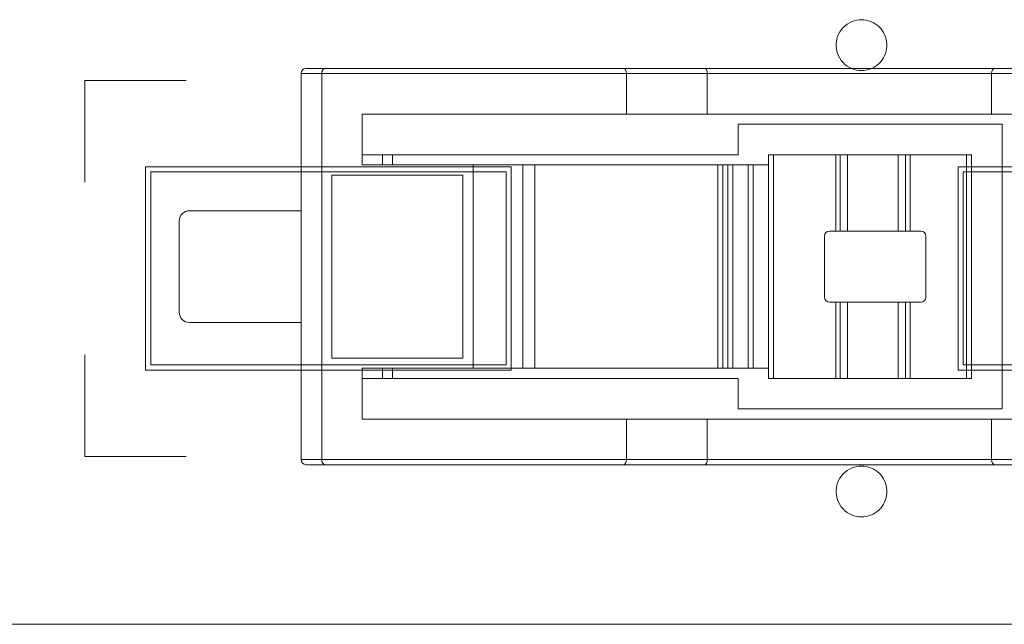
# Model space of a CAD drawing. Header units: inches. Extents: x -36 to 647, y 177 to 609.
# Tile 216 of 256: x 475 to 485, y 553 to 559. Entities that reach past the tile are written whole.
import ezdxf

# ---------------------------------------------------------------- set-up
doc = ezdxf.new("R2010")
doc.units = ezdxf.units.IN
doc.header["$MEASUREMENT"] = 0
doc.layers.add('1', color=7, linetype='Continuous')

# ---------------------------------------------------------------- blocks, each defined once
blk = doc.blocks.new('block 822')
at = {"layer": '1', "color": 155, "lineweight": 18, "true_color": 0x4c7299}
blk.add_lwpolyline([(515.7924, 552.8136), (406.9054, 552.8136)], dxfattribs=at)
blk = doc.blocks.new('block 1188')
at = {"layer": '1', "color": 155, "lineweight": 18, "true_color": 0x4c7299}
blk.add_lwpolyline([(478.8028, 557.3339), (478.8028, 557.4339)], dxfattribs=at)
blk = doc.blocks.new('block 1191')
at = {"layer": '1', "color": 155, "lineweight": 18, "true_color": 0x4c7299}
blk.add_lwpolyline([(478.8028, 555.2339), (478.8028, 555.3339)], dxfattribs=at)
blk = doc.blocks.new('block 1192')
at = {"layer": '1', "color": 155, "lineweight": 18, "true_color": 0x4c7299}
blk.add_lwpolyline([(477.9027, 555.7839), (476.8028, 555.7839)], dxfattribs=at)
blk = doc.blocks.new('block 1193')
at = {"layer": '1', "color": 155, "lineweight": 18, "true_color": 0x4c7299}
blk.add_lwpolyline([(476.8028, 556.8839), (477.9027, 556.8839)], dxfattribs=at)
blk = doc.blocks.new('block 1194')
at = {"layer": '1', "color": 155, "lineweight": 18, "true_color": 0x4c7299}
blk.add_lwpolyline([(476.7028, 555.8839), (476.7028, 556.7839)], dxfattribs=at)
blk = doc.blocks.new('block 1544')
at = {"layer": '1', "color": 155, "lineweight": 13, "true_color": 0x4c7299}
blk.add_lwpolyline([(483.2118, 555.9839), (483.2118, 555.2339)], dxfattribs=at)
blk = doc.blocks.new('block 1545')
at = {"layer": '1', "color": 155, "lineweight": 18, "true_color": 0x4c7299}
blk.add_lwpolyline([(483.2118, 555.2339), (483.1685, 555.2339)], dxfattribs=at)
blk = doc.blocks.new('block 1546')
at = {"layer": '1', "color": 155, "lineweight": 13, "true_color": 0x4c7299}
blk.add_lwpolyline([(483.1685, 555.2339), (483.1685, 555.9839)], dxfattribs=at)
blk = doc.blocks.new('block 1547')
at = {"layer": '1', "color": 155, "lineweight": 18, "true_color": 0x4c7299}
blk.add_lwpolyline([(483.1685, 555.9839), (483.2118, 555.9839)], dxfattribs=at)
blk = doc.blocks.new('block 1548')
at = {"layer": '1', "color": 155, "lineweight": 18, "true_color": 0x4c7299}
blk.add_lwpolyline([(483.0556, 556.6339), (483.0556, 556.0339)], dxfattribs=at)
blk = doc.blocks.new('block 1549')
at = {"layer": '1', "color": 155, "lineweight": 18, "true_color": 0x4c7299}
blk.add_lwpolyline([(483.1056, 555.9839), (483.1685, 555.9839)], dxfattribs=at)
blk = doc.blocks.new('block 1550')
at = {"layer": '1', "color": 155, "lineweight": 18, "true_color": 0x4c7299}
blk.add_lwpolyline([(483.1685, 555.2339), (482.5556, 555.2339)], dxfattribs=at)
blk = doc.blocks.new('block 1551')
at = {"layer": '1', "color": 155, "lineweight": 13, "true_color": 0x4c7299}
blk.add_lwpolyline([(482.5556, 557.4339), (482.5556, 555.2339)], dxfattribs=at)
blk = doc.blocks.new('block 1552')
at = {"layer": '1', "color": 155, "lineweight": 18, "true_color": 0x4c7299}
blk.add_lwpolyline([(482.5556, 557.4339), (483.1685, 557.4339)], dxfattribs=at)
blk = doc.blocks.new('block 1553')
at = {"layer": '1', "color": 155, "lineweight": 13, "true_color": 0x4c7299}
blk.add_lwpolyline([(483.1685, 556.6839), (483.1685, 557.4339)], dxfattribs=at)
blk = doc.blocks.new('block 1554')
at = {"layer": '1', "color": 155, "lineweight": 18, "true_color": 0x4c7299}
blk.add_lwpolyline([(483.1685, 556.6839), (483.1056, 556.6839)], dxfattribs=at)
blk = doc.blocks.new('block 1555')
at = {"layer": '1', "color": 155, "lineweight": 13, "true_color": 0x4c7299}
blk.add_lwpolyline([(483.8994, 557.4339), (483.8994, 556.6839)], dxfattribs=at)
blk = doc.blocks.new('block 1556')
at = {"layer": '1', "color": 155, "lineweight": 18, "true_color": 0x4c7299}
blk.add_lwpolyline([(483.8994, 557.4339), (484.4556, 557.4339)], dxfattribs=at)
blk = doc.blocks.new('block 1557')
at = {"layer": '1', "color": 155, "lineweight": 13, "true_color": 0x4c7299}
blk.add_lwpolyline([(484.4556, 555.2339), (484.4556, 557.4339)], dxfattribs=at)
blk = doc.blocks.new('block 1558')
at = {"layer": '1', "color": 155, "lineweight": 18, "true_color": 0x4c7299}
blk.add_lwpolyline([(484.4556, 555.2339), (483.8994, 555.2339)], dxfattribs=at)
blk = doc.blocks.new('block 1559')
at = {"layer": '1', "color": 155, "lineweight": 18, "true_color": 0x4c7299}
blk.add_lwpolyline([(483.8994, 555.9839), (484.0056, 555.9839)], dxfattribs=at)
blk = doc.blocks.new('block 1560')
at = {"layer": '1', "color": 155, "lineweight": 18, "true_color": 0x4c7299}
blk.add_lwpolyline([(484.0556, 556.0339), (484.0556, 556.6339)], dxfattribs=at)
blk = doc.blocks.new('block 1561')
at = {"layer": '1', "color": 155, "lineweight": 18, "true_color": 0x4c7299}
blk.add_lwpolyline([(484.0056, 556.6839), (483.8994, 556.6839)], dxfattribs=at)
blk = doc.blocks.new('block 1562')
at = {"layer": '1', "color": 155, "lineweight": 18, "true_color": 0x4c7299}
blk.add_lwpolyline([(483.1685, 557.4339), (483.2118, 557.4339)], dxfattribs=at)
blk = doc.blocks.new('block 1563')
at = {"layer": '1', "color": 155, "lineweight": 13, "true_color": 0x4c7299}
blk.add_lwpolyline([(483.2118, 557.4339), (483.2118, 556.6839)], dxfattribs=at)
blk = doc.blocks.new('block 1564')
at = {"layer": '1', "color": 155, "lineweight": 18, "true_color": 0x4c7299}
blk.add_lwpolyline([(483.2118, 556.6839), (483.1685, 556.6839)], dxfattribs=at)
blk = doc.blocks.new('block 1565')
at = {"layer": '1', "color": 155, "lineweight": 13, "true_color": 0x4c7299}
blk.add_lwpolyline([(483.8561, 556.6839), (483.8561, 557.4339)], dxfattribs=at)
blk = doc.blocks.new('block 1566')
at = {"layer": '1', "color": 155, "lineweight": 18, "true_color": 0x4c7299}
blk.add_lwpolyline([(483.8561, 557.4339), (483.8994, 557.4339)], dxfattribs=at)
blk = doc.blocks.new('block 1567')
at = {"layer": '1', "color": 155, "lineweight": 18, "true_color": 0x4c7299}
blk.add_lwpolyline([(483.8994, 556.6839), (483.8561, 556.6839)], dxfattribs=at)
blk = doc.blocks.new('block 1568')
at = {"layer": '1', "color": 155, "lineweight": 13, "true_color": 0x4c7299}
blk.add_lwpolyline([(483.8994, 555.9839), (483.8994, 555.2339)], dxfattribs=at)
blk = doc.blocks.new('block 1569')
at = {"layer": '1', "color": 155, "lineweight": 18, "true_color": 0x4c7299}
blk.add_lwpolyline([(483.8994, 555.2339), (483.8561, 555.2339)], dxfattribs=at)
blk = doc.blocks.new('block 1570')
at = {"layer": '1', "color": 155, "lineweight": 13, "true_color": 0x4c7299}
blk.add_lwpolyline([(483.8561, 555.2339), (483.8561, 555.9839)], dxfattribs=at)
blk = doc.blocks.new('block 1571')
at = {"layer": '1', "color": 155, "lineweight": 18, "true_color": 0x4c7299}
blk.add_lwpolyline([(483.8561, 555.9839), (483.8994, 555.9839)], dxfattribs=at)
blk = doc.blocks.new('block 1572')
at = {"layer": '1', "color": 155, "lineweight": 18, "true_color": 0x4c7299}
blk.add_lwpolyline([(482.5056, 555.2339), (482.5056, 557.4339)], dxfattribs=at)
blk = doc.blocks.new('block 1573')
at = {"layer": '1', "color": 155, "lineweight": 18, "true_color": 0x4c7299}
blk.add_lwpolyline([(482.5056, 555.2339), (482.5556, 555.2339)], dxfattribs=at)
blk = doc.blocks.new('block 1574')
at = {"layer": '1', "color": 155, "lineweight": 18, "true_color": 0x4c7299}
blk.add_lwpolyline([(482.5056, 557.4339), (482.5556, 557.4339)], dxfattribs=at)
blk = doc.blocks.new('block 1575')
at = {"layer": '1', "color": 155, "lineweight": 18, "true_color": 0x4c7299}
blk.add_lwpolyline([(484.5056, 557.4339), (484.5056, 555.2339)], dxfattribs=at)
blk = doc.blocks.new('block 1576')
at = {"layer": '1', "color": 155, "lineweight": 18, "true_color": 0x4c7299}
blk.add_lwpolyline([(484.5056, 555.2339), (484.4556, 555.2339)], dxfattribs=at)
blk = doc.blocks.new('block 1577')
at = {"layer": '1', "color": 155, "lineweight": 18, "true_color": 0x4c7299}
blk.add_lwpolyline([(484.5056, 557.4339), (484.4556, 557.4339)], dxfattribs=at)
blk = doc.blocks.new('block 1578')
at = {"layer": '1', "color": 155, "lineweight": 18, "true_color": 0x4c7299}
blk.add_lwpolyline([(483.7839, 555.9839), (483.7839, 555.2339)], dxfattribs=at)
blk = doc.blocks.new('block 1579')
at = {"layer": '1', "color": 155, "lineweight": 18, "true_color": 0x4c7299}
blk.add_lwpolyline([(483.8561, 555.2339), (483.7839, 555.2339)], dxfattribs=at)
blk = doc.blocks.new('block 1580')
at = {"layer": '1', "color": 155, "lineweight": 18, "true_color": 0x4c7299}
blk.add_lwpolyline([(483.7839, 555.9839), (483.8561, 555.9839)], dxfattribs=at)
blk = doc.blocks.new('block 1581')
at = {"layer": '1', "color": 155, "lineweight": 18, "true_color": 0x4c7299}
blk.add_lwpolyline([(483.2839, 557.4339), (483.2839, 556.6839)], dxfattribs=at)
blk = doc.blocks.new('block 1582')
at = {"layer": '1', "color": 155, "lineweight": 18, "true_color": 0x4c7299}
blk.add_lwpolyline([(483.2118, 557.4339), (483.2839, 557.4339)], dxfattribs=at)
blk = doc.blocks.new('block 1583')
at = {"layer": '1', "color": 155, "lineweight": 18, "true_color": 0x4c7299}
blk.add_lwpolyline([(483.2839, 556.6839), (483.2118, 556.6839)], dxfattribs=at)
blk = doc.blocks.new('block 1584')
at = {"layer": '1', "color": 155, "lineweight": 18, "true_color": 0x4c7299}
blk.add_lwpolyline([(483.2839, 555.9839), (483.2839, 555.2339)], dxfattribs=at)
blk = doc.blocks.new('block 1585')
at = {"layer": '1', "color": 155, "lineweight": 18, "true_color": 0x4c7299}
blk.add_lwpolyline([(483.2839, 555.2339), (483.2118, 555.2339)], dxfattribs=at)
blk = doc.blocks.new('block 1586')
at = {"layer": '1', "color": 155, "lineweight": 18, "true_color": 0x4c7299}
blk.add_lwpolyline([(483.2118, 555.9839), (483.2839, 555.9839)], dxfattribs=at)
blk = doc.blocks.new('block 1587')
at = {"layer": '1', "color": 155, "lineweight": 18, "true_color": 0x4c7299}
blk.add_lwpolyline([(483.7839, 557.4339), (483.7839, 556.6839)], dxfattribs=at)
blk = doc.blocks.new('block 1588')
at = {"layer": '1', "color": 155, "lineweight": 18, "true_color": 0x4c7299}
blk.add_lwpolyline([(483.7839, 557.4339), (483.8561, 557.4339)], dxfattribs=at)
blk = doc.blocks.new('block 1589')
at = {"layer": '1', "color": 155, "lineweight": 18, "true_color": 0x4c7299}
blk.add_lwpolyline([(483.8561, 556.6839), (483.7839, 556.6839)], dxfattribs=at)
blk = doc.blocks.new('block 1590')
at = {"layer": '1', "color": 155, "lineweight": 18, "true_color": 0x4c7299}
blk.add_lwpolyline([(483.7839, 555.2339), (483.2839, 555.2339)], dxfattribs=at)
blk = doc.blocks.new('block 1591')
at = {"layer": '1', "color": 155, "lineweight": 18, "true_color": 0x4c7299}
blk.add_lwpolyline([(483.2839, 555.9839), (483.7839, 555.9839)], dxfattribs=at)
blk = doc.blocks.new('block 1592')
at = {"layer": '1', "color": 155, "lineweight": 18, "true_color": 0x4c7299}
blk.add_lwpolyline([(483.2839, 557.4339), (483.7839, 557.4339)], dxfattribs=at)
blk = doc.blocks.new('block 1593')
at = {"layer": '1', "color": 155, "lineweight": 18, "true_color": 0x4c7299}
blk.add_lwpolyline([(483.7839, 556.6839), (483.2839, 556.6839)], dxfattribs=at)
blk = doc.blocks.new('block 1594')
at = {"layer": '1', "color": 155, "lineweight": 18, "true_color": 0x4c7299}
blk.add_lwpolyline([(484.7028, 557.8339), (484.7028, 558.2339)], dxfattribs=at)
blk = doc.blocks.new('block 1595')
at = {"layer": '1', "color": 155, "lineweight": 18, "true_color": 0x4c7299}
blk.add_lwpolyline([(484.7028, 557.8339), (485.2028, 557.8339)], dxfattribs=at)
blk = doc.blocks.new('block 1596')
at = {"layer": '1', "color": 155, "lineweight": 18, "true_color": 0x4c7299}
blk.add_lwpolyline([(478.1381, 558.2839), (481.0823, 558.2839)], dxfattribs=at)
blk = doc.blocks.new('block 1597')
at = {"layer": '1', "color": 155, "lineweight": 13, "true_color": 0x4c7299}
blk.add_lwpolyline([(481.1056, 558.2339), (478.1056, 558.2339)], dxfattribs=at)
blk = doc.blocks.new('block 1598')
at = {"layer": '1', "color": 155, "lineweight": 18, "true_color": 0x4c7299}
blk.add_lwpolyline([(481.8795, 554.3839), (481.0823, 554.3839)], dxfattribs=at)
blk = doc.blocks.new('block 1599')
at = {"layer": '1', "color": 155, "lineweight": 18, "true_color": 0x4c7299}
blk.add_lwpolyline([(481.0823, 558.2839), (481.8795, 558.2839)], dxfattribs=at)
blk = doc.blocks.new('block 1600')
at = {"layer": '1', "color": 155, "lineweight": 13, "true_color": 0x4c7299}
blk.add_lwpolyline([(481.9028, 558.2339), (481.1056, 558.2339)], dxfattribs=at)
blk = doc.blocks.new('block 1601')
at = {"layer": '1', "color": 155, "lineweight": 13, "true_color": 0x4c7299}
blk.add_lwpolyline([(478.1056, 554.4339), (481.1056, 554.4339)], dxfattribs=at)
blk = doc.blocks.new('block 1602')
at = {"layer": '1', "color": 155, "lineweight": 18, "true_color": 0x4c7299}
blk.add_lwpolyline([(481.0823, 554.3839), (478.1381, 554.3839)], dxfattribs=at)
blk = doc.blocks.new('block 1618')
at = {"layer": '1', "color": 155, "lineweight": 13, "true_color": 0x4c7299}
blk.add_lwpolyline([(484.7028, 554.4339), (485.2028, 554.4339)], dxfattribs=at)
blk = doc.blocks.new('block 1619')
at = {"layer": '1', "color": 155, "lineweight": 18, "true_color": 0x4c7299}
blk.add_lwpolyline([(484.7028, 554.4339), (484.7028, 554.8339)], dxfattribs=at)
blk = doc.blocks.new('block 1620')
at = {"layer": '1', "color": 155, "lineweight": 18, "true_color": 0x4c7299}
blk.add_lwpolyline([(485.2028, 554.8339), (484.7028, 554.8339)], dxfattribs=at)
blk = doc.blocks.new('block 1622')
at = {"layer": '1', "color": 155, "lineweight": 13, "true_color": 0x4c7299}
blk.add_lwpolyline([(480.086, 557.3339), (480.086, 555.3339)], dxfattribs=at)
blk = doc.blocks.new('block 1623')
at = {"layer": '1', "color": 155, "lineweight": 18, "true_color": 0x4c7299}
blk.add_lwpolyline([(479.5957, 557.3339), (480.086, 557.3339)], dxfattribs=at)
blk = doc.blocks.new('block 1624')
at = {"layer": '1', "color": 155, "lineweight": 18, "true_color": 0x4c7299}
blk.add_lwpolyline([(480.086, 555.3339), (479.5957, 555.3339)], dxfattribs=at)
blk = doc.blocks.new('block 1625')
at = {"layer": '1', "color": 155, "lineweight": 18, "true_color": 0x4c7299}
blk.add_lwpolyline([(478.2056, 557.2339), (478.2056, 555.4339)], dxfattribs=at)
blk = doc.blocks.new('block 1626')
at = {"layer": '1', "color": 155, "lineweight": 18, "true_color": 0x4c7299}
blk.add_lwpolyline([(478.2056, 555.4339), (479.4957, 555.4339)], dxfattribs=at)
blk = doc.blocks.new('block 1627')
at = {"layer": '1', "color": 155, "lineweight": 18, "true_color": 0x4c7299}
blk.add_lwpolyline([(479.4957, 555.4339), (479.4957, 557.2339)], dxfattribs=at)
blk = doc.blocks.new('block 1628')
at = {"layer": '1', "color": 155, "lineweight": 18, "true_color": 0x4c7299}
blk.add_lwpolyline([(479.4957, 557.2339), (478.2056, 557.2339)], dxfattribs=at)
blk = doc.blocks.new('block 1629')
at = {"layer": '1', "color": 155, "lineweight": 18, "true_color": 0x4c7299}
blk.add_lwpolyline([(478.5056, 555.3339), (478.5056, 554.8339)], dxfattribs=at)
blk = doc.blocks.new('block 1630')
at = {"layer": '1', "color": 155, "lineweight": 18, "true_color": 0x4c7299}
blk.add_lwpolyline([(478.1056, 554.4339), (478.1056, 558.2339)], dxfattribs=at)
blk = doc.blocks.new('block 1631')
at = {"layer": '1', "color": 155, "lineweight": 18, "true_color": 0x4c7299}
blk.add_lwpolyline([(478.5056, 557.8339), (478.5056, 557.3339)], dxfattribs=at)
blk = doc.blocks.new('block 1632')
at = {"layer": '1', "color": 155, "lineweight": 13, "true_color": 0x4c7299}
blk.add_lwpolyline([(479.5957, 555.3339), (479.5957, 557.3339)], dxfattribs=at)
blk = doc.blocks.new('block 1633')
at = {"layer": '1', "color": 155, "lineweight": 18, "true_color": 0x4c7299}
blk.add_lwpolyline([(481.1056, 557.8339), (478.5056, 557.8339)], dxfattribs=at)
blk = doc.blocks.new('block 1634')
at = {"layer": '1', "color": 155, "lineweight": 18, "true_color": 0x4c7299}
blk.add_lwpolyline([(478.5056, 557.3339), (479.5957, 557.3339)], dxfattribs=at)
blk = doc.blocks.new('block 1635')
at = {"layer": '1', "color": 155, "lineweight": 18, "true_color": 0x4c7299}
blk.add_lwpolyline([(479.5957, 555.3339), (478.5056, 555.3339)], dxfattribs=at)
blk = doc.blocks.new('block 1636')
at = {"layer": '1', "color": 155, "lineweight": 18, "true_color": 0x4c7299}
blk.add_lwpolyline([(478.5056, 554.8339), (481.1056, 554.8339)], dxfattribs=at)
blk = doc.blocks.new('block 1637')
at = {"layer": '1', "color": 155, "lineweight": 18, "true_color": 0x4c7299}
blk.add_lwpolyline([(481.9028, 557.8339), (481.9028, 558.2339)], dxfattribs=at)
blk = doc.blocks.new('block 1638')
at = {"layer": '1', "color": 155, "lineweight": 18, "true_color": 0x4c7299}
blk.add_lwpolyline([(481.1056, 557.8339), (481.1056, 558.2339)], dxfattribs=at)
blk = doc.blocks.new('block 1639')
at = {"layer": '1', "color": 155, "lineweight": 18, "true_color": 0x4c7299}
blk.add_lwpolyline([(481.1056, 557.8339), (481.9028, 557.8339)], dxfattribs=at)
blk = doc.blocks.new('block 1640')
at = {"layer": '1', "color": 155, "lineweight": 18, "true_color": 0x4c7299}
blk.add_lwpolyline([(485.233, 554.3839), (484.733, 554.3839)], dxfattribs=at)
blk = doc.blocks.new('block 1641')
at = {"layer": '1', "color": 155, "lineweight": 13, "true_color": 0x4c7299}
blk.add_lwpolyline([(481.1056, 554.4339), (481.9028, 554.4339)], dxfattribs=at)
blk = doc.blocks.new('block 1642')
at = {"layer": '1', "color": 155, "lineweight": 18, "true_color": 0x4c7299}
blk.add_lwpolyline([(481.1056, 554.4339), (481.1056, 554.8339)], dxfattribs=at)
blk = doc.blocks.new('block 1643')
at = {"layer": '1', "color": 155, "lineweight": 18, "true_color": 0x4c7299}
blk.add_lwpolyline([(481.9028, 554.4339), (481.9028, 554.8339)], dxfattribs=at)
blk = doc.blocks.new('block 1644')
at = {"layer": '1', "color": 155, "lineweight": 18, "true_color": 0x4c7299}
blk.add_lwpolyline([(481.9028, 554.8339), (481.1056, 554.8339)], dxfattribs=at)
blk = doc.blocks.new('block 1649')
at = {"layer": '1', "color": 155, "lineweight": 18, "true_color": 0x4c7299}
blk.add_lwpolyline([(484.733, 558.2839), (485.233, 558.2839)], dxfattribs=at)
blk = doc.blocks.new('block 1650')
at = {"layer": '1', "color": 155, "lineweight": 13, "true_color": 0x4c7299}
blk.add_lwpolyline([(485.2028, 558.2339), (484.7028, 558.2339)], dxfattribs=at)
blk = doc.blocks.new('block 1651')
at = {"layer": '1', "color": 155, "lineweight": 13, "true_color": 0x4c7299}
blk.add_lwpolyline([(477.9028, 554.4339), (478.1056, 554.4339)], dxfattribs=at)
blk = doc.blocks.new('block 1652')
at = {"layer": '1', "color": 155, "lineweight": 18, "true_color": 0x4c7299}
blk.add_lwpolyline([(477.9028, 554.4339), (477.9028, 558.2339)], dxfattribs=at)
blk = doc.blocks.new('block 1653')
at = {"layer": '1', "color": 155, "lineweight": 13, "true_color": 0x4c7299}
blk.add_lwpolyline([(478.1056, 558.2339), (477.9028, 558.2339)], dxfattribs=at)
blk = doc.blocks.new('block 1656')
at = {"layer": '1', "color": 155, "lineweight": 18, "true_color": 0x4c7299}
blk.add_lwpolyline([(478.1381, 554.3839), (477.9528, 554.3839)], dxfattribs=at)
blk = doc.blocks.new('block 1658')
at = {"layer": '1', "color": 155, "lineweight": 18, "true_color": 0x4c7299}
blk.add_lwpolyline([(477.9528, 558.2839), (478.1381, 558.2839)], dxfattribs=at)
blk = doc.blocks.new('block 1665')
at = {"layer": '1', "color": 155, "lineweight": 13, "true_color": 0x4c7299}
blk.add_lwpolyline([(482.3556, 557.3339), (482.3556, 555.3339)], dxfattribs=at)
blk = doc.blocks.new('block 1666')
at = {"layer": '1', "color": 155, "lineweight": 18, "true_color": 0x4c7299}
blk.add_lwpolyline([(482.5056, 557.3339), (482.3556, 557.3339)], dxfattribs=at)
blk = doc.blocks.new('block 1667')
at = {"layer": '1', "color": 155, "lineweight": 18, "true_color": 0x4c7299}
blk.add_lwpolyline([(482.3556, 555.3339), (482.5056, 555.3339)], dxfattribs=at)
blk = doc.blocks.new('block 1668')
at = {"layer": '1', "color": 155, "lineweight": 18, "true_color": 0x4c7299}
blk.add_lwpolyline([(482.3056, 555.3339), (482.3056, 557.3339)], dxfattribs=at)
blk = doc.blocks.new('block 1669')
at = {"layer": '1', "color": 155, "lineweight": 18, "true_color": 0x4c7299}
blk.add_lwpolyline([(482.3056, 557.3339), (482.3556, 557.3339)], dxfattribs=at)
blk = doc.blocks.new('block 1670')
at = {"layer": '1', "color": 155, "lineweight": 18, "true_color": 0x4c7299}
blk.add_lwpolyline([(482.3056, 555.3339), (482.3556, 555.3339)], dxfattribs=at)
blk = doc.blocks.new('block 1671')
at = {"layer": '1', "color": 155, "lineweight": 18, "true_color": 0x4c7299}
blk.add_lwpolyline([(482.3056, 557.3339), (482.1556, 557.3339)], dxfattribs=at)
blk = doc.blocks.new('block 1672')
at = {"layer": '1', "color": 155, "lineweight": 18, "true_color": 0x4c7299}
blk.add_lwpolyline([(482.1556, 555.3339), (482.3056, 555.3339)], dxfattribs=at)
blk = doc.blocks.new('block 1673')
at = {"layer": '1', "color": 155, "lineweight": 13, "true_color": 0x4c7299}
blk.add_lwpolyline([(482.1556, 557.3339), (482.1556, 555.3339)], dxfattribs=at)
blk = doc.blocks.new('block 1674')
at = {"layer": '1', "color": 155, "lineweight": 18, "true_color": 0x4c7299}
blk.add_lwpolyline([(482.1056, 555.3339), (482.1056, 557.3339)], dxfattribs=at)
blk = doc.blocks.new('block 1675')
at = {"layer": '1', "color": 155, "lineweight": 18, "true_color": 0x4c7299}
blk.add_lwpolyline([(482.1056, 557.3339), (482.1556, 557.3339)], dxfattribs=at)
blk = doc.blocks.new('block 1676')
at = {"layer": '1', "color": 155, "lineweight": 18, "true_color": 0x4c7299}
blk.add_lwpolyline([(482.1056, 555.3339), (482.1556, 555.3339)], dxfattribs=at)
blk = doc.blocks.new('block 1677')
at = {"layer": '1', "color": 155, "lineweight": 18, "true_color": 0x4c7299}
blk.add_lwpolyline([(480.2056, 557.3339), (480.2056, 555.3339)], dxfattribs=at)
blk = doc.blocks.new('block 1678')
at = {"layer": '1', "color": 155, "lineweight": 18, "true_color": 0x4c7299}
blk.add_lwpolyline([(480.2056, 557.3339), (480.086, 557.3339)], dxfattribs=at)
blk = doc.blocks.new('block 1679')
at = {"layer": '1', "color": 155, "lineweight": 18, "true_color": 0x4c7299}
blk.add_lwpolyline([(480.2056, 555.3339), (480.086, 555.3339)], dxfattribs=at)
blk = doc.blocks.new('block 1680')
at = {"layer": '1', "color": 155, "lineweight": 13, "true_color": 0x4c7299}
blk.add_lwpolyline([(482.0556, 557.3339), (482.0556, 555.3339)], dxfattribs=at)
blk = doc.blocks.new('block 1681')
at = {"layer": '1', "color": 155, "lineweight": 18, "true_color": 0x4c7299}
blk.add_lwpolyline([(482.0056, 555.3339), (482.0056, 557.3339)], dxfattribs=at)
blk = doc.blocks.new('block 1682')
at = {"layer": '1', "color": 155, "lineweight": 18, "true_color": 0x4c7299}
blk.add_lwpolyline([(482.0056, 557.3339), (482.0556, 557.3339)], dxfattribs=at)
blk = doc.blocks.new('block 1683')
at = {"layer": '1', "color": 155, "lineweight": 18, "true_color": 0x4c7299}
blk.add_lwpolyline([(482.0056, 555.3339), (482.0556, 555.3339)], dxfattribs=at)
blk = doc.blocks.new('block 1684')
at = {"layer": '1', "color": 155, "lineweight": 18, "true_color": 0x4c7299}
blk.add_lwpolyline([(482.1056, 557.3339), (482.0556, 557.3339)], dxfattribs=at)
blk = doc.blocks.new('block 1685')
at = {"layer": '1', "color": 155, "lineweight": 18, "true_color": 0x4c7299}
blk.add_lwpolyline([(482.0556, 555.3339), (482.1056, 555.3339)], dxfattribs=at)
blk = doc.blocks.new('block 1690')
at = {"layer": '1', "color": 155, "lineweight": 18, "true_color": 0x4c7299}
blk.add_lwpolyline([(484.733, 554.3839), (481.8795, 554.3839)], dxfattribs=at)
blk = doc.blocks.new('block 1691')
at = {"layer": '1', "color": 155, "lineweight": 13, "true_color": 0x4c7299}
blk.add_lwpolyline([(484.7028, 558.2339), (481.9028, 558.2339)], dxfattribs=at)
blk = doc.blocks.new('block 1692')
at = {"layer": '1', "color": 155, "lineweight": 18, "true_color": 0x4c7299}
blk.add_lwpolyline([(481.8795, 558.2839), (484.733, 558.2839)], dxfattribs=at)
blk = doc.blocks.new('block 1693')
at = {"layer": '1', "color": 155, "lineweight": 13, "true_color": 0x4c7299}
blk.add_lwpolyline([(481.9028, 554.4339), (484.7028, 554.4339)], dxfattribs=at)
blk = doc.blocks.new('block 1694')
at = {"layer": '1', "color": 155, "lineweight": 18, "true_color": 0x4c7299}
blk.add_lwpolyline([(484.7028, 554.8339), (481.9028, 554.8339)], dxfattribs=at)
blk = doc.blocks.new('block 1695')
at = {"layer": '1', "color": 155, "lineweight": 18, "true_color": 0x4c7299}
blk.add_lwpolyline([(481.9028, 557.8339), (484.7028, 557.8339)], dxfattribs=at)
blk = doc.blocks.new('block 1696')
at = {"layer": '1', "color": 155, "lineweight": 18, "true_color": 0x4c7299}
blk.add_lwpolyline([(482.2056, 555.2339), (482.2056, 554.9339)], dxfattribs=at)
blk = doc.blocks.new('block 1697')
at = {"layer": '1', "color": 155, "lineweight": 18, "true_color": 0x4c7299}
blk.add_lwpolyline([(482.2056, 554.9339), (484.8056, 554.9339)], dxfattribs=at)
blk = doc.blocks.new('block 1698')
at = {"layer": '1', "color": 155, "lineweight": 18, "true_color": 0x4c7299}
blk.add_lwpolyline([(484.8056, 554.9339), (484.8056, 557.7339)], dxfattribs=at)
blk = doc.blocks.new('block 1699')
at = {"layer": '1', "color": 155, "lineweight": 18, "true_color": 0x4c7299}
blk.add_lwpolyline([(484.8056, 557.7339), (482.2056, 557.7339)], dxfattribs=at)
blk = doc.blocks.new('block 1700')
at = {"layer": '1', "color": 155, "lineweight": 18, "true_color": 0x4c7299}
blk.add_lwpolyline([(482.2056, 557.7339), (482.2056, 557.4339)], dxfattribs=at)
blk = doc.blocks.new('block 1701')
at = {"layer": '1', "color": 155, "lineweight": 18, "true_color": 0x4c7299}
blk.add_lwpolyline([(482.2056, 557.4339), (478.5056, 557.4339)], dxfattribs=at)
blk = doc.blocks.new('block 1702')
at = {"layer": '1', "color": 155, "lineweight": 18, "true_color": 0x4c7299}
blk.add_lwpolyline([(478.5056, 555.2339), (482.2056, 555.2339)], dxfattribs=at)
blk = doc.blocks.new('block 1703')
at = {"layer": '1', "color": 155, "lineweight": 18, "true_color": 0x4c7299}
blk.add_lwpolyline([(480.2056, 557.3339), (482.0056, 557.3339)], dxfattribs=at)
blk = doc.blocks.new('block 1704')
at = {"layer": '1', "color": 155, "lineweight": 18, "true_color": 0x4c7299}
blk.add_lwpolyline([(482.0056, 555.3339), (480.2056, 555.3339)], dxfattribs=at)
blk = doc.blocks.new('block 1711')
at = {"layer": '1', "color": 155, "lineweight": 18, "true_color": 0x4c7299}
blk.add_lwpolyline([(478.7028, 557.3339), (478.7028, 557.4339)], dxfattribs=at)
blk = doc.blocks.new('block 1712')
at = {"layer": '1', "color": 155, "lineweight": 18, "true_color": 0x4c7299}
blk.add_lwpolyline([(478.7028, 555.2339), (478.7028, 555.3339)], dxfattribs=at)
blk = doc.blocks.new('block 1767')
at = {"layer": '1', "color": 18, "lineweight": 13, "true_color": 0x4c0000}
blk.add_lwpolyline([(515.7924, 552.8136), (406.9054, 552.8136)], dxfattribs=at)
blk = doc.blocks.new('block 1772')
at = {"layer": '1', "color": 18, "lineweight": 13, "true_color": 0x4c0000}
blk.add_lwpolyline([(515.7924, 552.8136), (406.9054, 552.8136)], dxfattribs=at)
blk = doc.blocks.new('block 6222')
at = {"layer": '1', "color": 155, "lineweight": 18, "true_color": 0x4c7299}
blk.add_open_spline([(476.7028, 555.8839), (476.7028, 555.8286), (476.7475, 555.7839), (476.8028, 555.7839)], degree=3, dxfattribs=at)
blk = doc.blocks.new('block 6223')
at = {"layer": '1', "color": 155, "lineweight": 18, "true_color": 0x4c7299}
blk.add_open_spline([(476.8028, 556.8839), (476.7475, 556.8839), (476.7028, 556.8391), (476.7028, 556.7839)], degree=3, dxfattribs=at)
blk = doc.blocks.new('block 6241')
at = {"layer": '1', "color": 155, "lineweight": 18, "true_color": 0x4c7299}
blk.add_open_spline([(483.0556, 556.0339), (483.0556, 556.0063), (483.078, 555.9839), (483.1056, 555.9839)], degree=3, dxfattribs=at)
blk = doc.blocks.new('block 6242')
at = {"layer": '1', "color": 155, "lineweight": 18, "true_color": 0x4c7299}
blk.add_open_spline([(483.1056, 556.6839), (483.078, 556.6839), (483.0556, 556.6615), (483.0556, 556.6339)], degree=3, dxfattribs=at)
blk = doc.blocks.new('block 6243')
at = {"layer": '1', "color": 155, "lineweight": 18, "true_color": 0x4c7299}
blk.add_open_spline([(484.0056, 555.9839), (484.0332, 555.9839), (484.0556, 556.0063), (484.0556, 556.0339)], degree=3, dxfattribs=at)
blk = doc.blocks.new('block 6244')
at = {"layer": '1', "color": 155, "lineweight": 18, "true_color": 0x4c7299}
blk.add_open_spline([(484.0556, 556.6339), (484.0556, 556.6615), (484.0332, 556.6839), (484.0056, 556.6839)], degree=3, dxfattribs=at)
blk = doc.blocks.new('block 6245')
at = {"layer": '1', "color": 155, "lineweight": 18, "true_color": 0x4c7299}
blk.add_open_spline([(477.9028, 554.4339), (477.9028, 554.4063), (477.9252, 554.3839), (477.9528, 554.3839)], degree=3, dxfattribs=at)
blk = doc.blocks.new('block 6246')
at = {"layer": '1', "color": 155, "lineweight": 18, "true_color": 0x4c7299}
blk.add_open_spline([(477.9528, 558.2839), (477.9252, 558.2839), (477.9028, 558.2615), (477.9028, 558.2339)], degree=3, dxfattribs=at)
blk = doc.blocks.new('block 6405')
at = {"layer": '1', "color": 155, "lineweight": 18, "true_color": 0x4c7299}
blk.add_open_spline([(478.1381, 558.2839), (478.1202, 558.2839), (478.1056, 558.2615), (478.1056, 558.2339)], degree=3, dxfattribs=at)
blk = doc.blocks.new('block 6406')
at = {"layer": '1', "color": 155, "lineweight": 18, "true_color": 0x4c7299}
blk.add_open_spline([(481.8795, 554.3839), (481.8923, 554.3839), (481.9028, 554.4063), (481.9028, 554.4339)], degree=3, dxfattribs=at)
blk = doc.blocks.new('block 6407')
at = {"layer": '1', "color": 155, "lineweight": 18, "true_color": 0x4c7299}
blk.add_open_spline([(481.9028, 558.2339), (481.9028, 558.2615), (481.8923, 558.2839), (481.8795, 558.2839)], degree=3, dxfattribs=at)
blk = doc.blocks.new('block 6408')
at = {"layer": '1', "color": 155, "lineweight": 18, "true_color": 0x4c7299}
blk.add_open_spline([(481.1056, 558.2339), (481.1056, 558.2615), (481.0952, 558.2839), (481.0823, 558.2839)], degree=3, dxfattribs=at)
blk = doc.blocks.new('block 6409')
at = {"layer": '1', "color": 155, "lineweight": 18, "true_color": 0x4c7299}
blk.add_open_spline([(481.0823, 554.3839), (481.0952, 554.3839), (481.1056, 554.4063), (481.1056, 554.4339)], degree=3, dxfattribs=at)
blk = doc.blocks.new('block 6410')
at = {"layer": '1', "color": 155, "lineweight": 18, "true_color": 0x4c7299}
blk.add_open_spline([(478.1056, 554.4339), (478.1056, 554.4063), (478.1202, 554.3839), (478.1381, 554.3839)], degree=3, dxfattribs=at)
blk = doc.blocks.new('block 6412')
at = {"layer": '1', "color": 155, "lineweight": 18, "true_color": 0x4c7299}
blk.add_open_spline([(484.7028, 554.4339), (484.7028, 554.4063), (484.7163, 554.3839), (484.733, 554.3839)], degree=3, dxfattribs=at)
blk = doc.blocks.new('block 6414')
at = {"layer": '1', "color": 155, "lineweight": 18, "true_color": 0x4c7299}
blk.add_open_spline([(484.733, 558.2839), (484.7163, 558.2839), (484.7028, 558.2615), (484.7028, 558.2339)], degree=3, dxfattribs=at)
blk = doc.blocks.new('block 6740')
at = {"layer": '1', "color": 18, "lineweight": 13, "true_color": 0x4c0000}
blk.add_lwpolyline([(520.715, 552.8136), (519.7844, 554.6876), (517.5884, 555.4673), (515.8795, 553.8835), (515.6828, 552.8136), (514.5139, 552.8136), (495.8115, 552.8136), (421.0023, 552.8136), (411.6511, 552.8136), (406.9755, 552.8136), (406.1388, 554.9546), (403.8462, 555.3623), (402.4204, 553.522), (401.9418, 552.8136), (400.773, 552.8136), (396.0974, 552.8136), (386.7462, 552.8136), (349.3416, 552.8136), (311.9369, 552.8136), (293.2346, 552.8136)], dxfattribs=at)
blk = doc.blocks.new('block 7124')
at = {"layer": '1', "color": 18, "lineweight": 13, "true_color": 0x4c0000}
blk.add_lwpolyline([(520.715, 552.8136), (519.7844, 554.6876), (517.5884, 555.4673), (515.8795, 553.8835), (515.6828, 552.8136), (514.5139, 552.8136), (495.8115, 552.8136), (421.0023, 552.8136), (411.6511, 552.8136), (406.9755, 552.8136), (406.1388, 554.9546), (403.8462, 555.3623), (402.4204, 553.522), (401.9418, 552.8136), (400.773, 552.8136), (396.0974, 552.8136), (386.7462, 552.8136), (349.3416, 552.8136), (311.9369, 552.8136), (293.2346, 552.8136)], dxfattribs=at)
blk = doc.blocks.new('block 7138')
at = {"layer": '1', "color": 18, "lineweight": 13, "true_color": 0x4c0000}
blk.add_open_spline([(484.3717, 557.3161), (486.405, 557.3161), (488.4383, 557.3161), (490.4717, 557.3161), (490.4717, 556.6494), (490.4717, 555.9827), (490.4717, 555.3161), (488.4383, 555.3161), (486.405, 555.3161), (484.3717, 555.3161), (484.3717, 555.9827), (484.3717, 556.6494), (484.3717, 557.3161)], degree=3, knots=[0, 0, 0, 0, 1, 1, 1, 2, 2, 2, 3, 3, 3, 4, 4, 4, 4], dxfattribs=at)
blk = doc.blocks.new('block 7139')
at = {"layer": '1', "color": 18, "lineweight": 13, "true_color": 0x4c0000}
blk.add_open_spline([(475.7717, 557.1661), (475.7717, 557.4994), (475.7717, 557.8327), (475.7717, 558.1661), (476.105, 558.1661), (476.4383, 558.1661), (476.7717, 558.1661)], degree=3, knots=[0, 0, 0, 0, 1, 1, 1, 2, 2, 2, 2], dxfattribs=at)
blk = doc.blocks.new('block 7159')
at = {"layer": '1', "color": 18, "lineweight": 13, "true_color": 0x4c0000}
blk.add_open_spline([(479.9717, 555.3161), (478.7717, 555.3161), (477.5717, 555.3161), (476.3717, 555.3161), (476.3717, 555.9827), (476.3717, 556.6494), (476.3717, 557.3161), (477.5717, 557.3161), (478.7717, 557.3161), (479.9717, 557.3161), (479.9717, 556.6494), (479.9717, 555.9827), (479.9717, 555.3161)], degree=3, knots=[0, 0, 0, 0, 1, 1, 1, 2, 2, 2, 3, 3, 3, 4, 4, 4, 4], dxfattribs=at)
blk = doc.blocks.new('block 7170')
at = {"layer": '1', "color": 18, "lineweight": 13, "true_color": 0x4c0000}
blk.add_open_spline([(476.7717, 554.4661), (476.4383, 554.4661), (476.105, 554.4661), (475.7717, 554.4661), (475.7717, 554.7994), (475.7717, 555.1327), (475.7717, 555.4661)], degree=3, knots=[0, 0, 0, 0, 1, 1, 1, 2, 2, 2, 2], dxfattribs=at)
blk = doc.blocks.new('block 7178')
at = {"layer": '1', "color": 18, "lineweight": 13, "true_color": 0x4c0000}
blk.add_lwpolyline([(483.4217, 558.7636), (483.4447, 558.7625), (483.4679, 558.7592), (483.4912, 558.7537), (483.514, 558.7459), (483.5362, 558.7358), (483.5573, 558.7236), (483.5771, 558.7094), (483.5952, 558.6935), (483.6116, 558.6761), (483.626, 558.6576), (483.6384, 558.6382), (483.649, 558.6177), (483.6577, 558.5959), (483.6645, 558.573), (483.6691, 558.5493), (483.6714, 558.5251), (483.6714, 558.5007), (483.6689, 558.4765), (483.6642, 558.4528), (483.6573, 558.4299), (483.6484, 558.4082), (483.6378, 558.3878), (483.6253, 558.3685), (483.6107, 558.35), (483.5943, 558.3327), (483.576, 558.3169), (483.5561, 558.3028), (483.535, 558.2907), (483.5128, 558.2807), (483.4899, 558.273), (483.4666, 558.2676), (483.4434, 558.2645), (483.4204, 558.2636), (483.3972, 558.2648), (483.3734, 558.2683), (483.3494, 558.2742), (483.3255, 558.2828), (483.3022, 558.294), (483.2798, 558.3078), (483.2587, 558.324), (483.2395, 558.3424), (483.2223, 558.3627), (483.2075, 558.3846), (483.1953, 558.4076), (483.1856, 558.4313), (483.1786, 558.4553), (483.1741, 558.4793), (483.1719, 558.5027), (483.172, 558.5257), (483.1743, 558.5492), (483.1789, 558.5731), (483.1861, 558.5971), (483.1959, 558.6208), (483.2083, 558.6438), (483.2232, 558.6656), (483.2405, 558.6858), (483.2599, 558.7041), (483.281, 558.7202), (483.3035, 558.7338), (483.3269, 558.7449), (483.3508, 558.7533), (483.3748, 558.7591), (483.3985, 558.7625), (483.4217, 558.7636)], dxfattribs=at)
blk = doc.blocks.new('block 7195')
at = {"layer": '1', "color": 18, "lineweight": 13, "true_color": 0x4c0000}
blk.add_open_spline([(479.9217, 555.3661), (478.755, 555.3661), (477.5883, 555.3661), (476.4217, 555.3661), (476.4217, 555.9994), (476.4217, 556.6327), (476.4217, 557.2661), (477.5883, 557.2661), (478.755, 557.2661), (479.9217, 557.2661), (479.9217, 556.6327), (479.9217, 555.9994), (479.9217, 555.3661)], degree=3, knots=[0, 0, 0, 0, 1, 1, 1, 2, 2, 2, 3, 3, 3, 4, 4, 4, 4], dxfattribs=at)
blk = doc.blocks.new('block 7209')
at = {"layer": '1', "color": 18, "lineweight": 13, "true_color": 0x4c0000}
blk.add_lwpolyline([(483.4217, 554.3711), (483.4447, 554.37), (483.4679, 554.3667), (483.4912, 554.3612), (483.514, 554.3534), (483.5362, 554.3433), (483.5573, 554.3311), (483.5771, 554.3169), (483.5952, 554.301), (483.6116, 554.2836), (483.626, 554.2651), (483.6384, 554.2457), (483.649, 554.2252), (483.6577, 554.2034), (483.6645, 554.1805), (483.6691, 554.1568), (483.6714, 554.1326), (483.6714, 554.1082), (483.6689, 554.084), (483.6642, 554.0603), (483.6573, 554.0374), (483.6484, 554.0157), (483.6378, 553.9953), (483.6253, 553.976), (483.6107, 553.9575), (483.5943, 553.9402), (483.576, 553.9244), (483.5561, 553.9103), (483.535, 553.8982), (483.5128, 553.8882), (483.4899, 553.8805), (483.4666, 553.8751), (483.4434, 553.872), (483.4204, 553.8711), (483.3972, 553.8723), (483.3734, 553.8758), (483.3494, 553.8817), (483.3255, 553.8903), (483.3022, 553.9015), (483.2798, 553.9153), (483.2587, 553.9315), (483.2395, 553.9499), (483.2223, 553.9702), (483.2075, 553.9921), (483.1953, 554.0151), (483.1856, 554.0388), (483.1786, 554.0628), (483.1741, 554.0868), (483.1719, 554.1102), (483.172, 554.1332), (483.1743, 554.1567), (483.1789, 554.1806), (483.1861, 554.2046), (483.1959, 554.2283), (483.2083, 554.2513), (483.2232, 554.2731), (483.2405, 554.2933), (483.2599, 554.3116), (483.281, 554.3277), (483.3035, 554.3413), (483.3269, 554.3524), (483.3508, 554.3608), (483.3748, 554.3666), (483.3985, 554.37), (483.4217, 554.3711)], dxfattribs=at)
blk = doc.blocks.new('block 7212')
at = {"layer": '1', "color": 18, "lineweight": 13, "true_color": 0x4c0000}
blk.add_open_spline([(484.4217, 557.2661), (486.4217, 557.2661), (488.4217, 557.2661), (490.4217, 557.2661), (490.4217, 556.6327), (490.4217, 555.9994), (490.4217, 555.3661), (488.4217, 555.3661), (486.4217, 555.3661), (484.4217, 555.3661), (484.4217, 555.9994), (484.4217, 556.6327), (484.4217, 557.2661)], degree=3, knots=[0, 0, 0, 0, 1, 1, 1, 2, 2, 2, 3, 3, 3, 4, 4, 4, 4], dxfattribs=at)

msp = doc.modelspace()

# ---------------------------------------------------------------- block references
at = {"layer": '1'}
for name in ['block 6740', 'block 7124', 'block 7178', 'block 6246', 'block 1652', 'block 1653', 'block 1658', 'block 6405', 'block 1597', 'block 1630', 'block 1596', 'block 1599', 'block 6408', 'block 1600', 'block 1638', 'block 1692', 'block 6407', 'block 1637', 'block 1691', 'block 6414', 'block 1594', 'block 1650', 'block 1649', 'block 7139', 'block 1631', 'block 1633', 'block 1639', 'block 1695', 'block 1595', 'block 1699', 'block 1700', 'block 1698', 'block 1701', 'block 1711', 'block 1188', 'block 1572', 'block 1574', 'block 1551', 'block 1552', 'block 1553', 'block 1562', 'block 1563', 'block 1582', 'block 1581', 'block 1592', 'block 1587', 'block 1588', 'block 1565', 'block 1566', 'block 1555', 'block 1556', 'block 1557', 'block 1577', 'block 1575', 'block 1634', 'block 1623', 'block 1632', 'block 1622', 'block 1678', 'block 1677', 'block 1703', 'block 1681', 'block 1682', 'block 1680', 'block 1684', 'block 1674', 'block 1675', 'block 1671', 'block 1673', 'block 1668', 'block 1669', 'block 1665', 'block 1666', 'block 7159', 'block 7195', 'block 7138', 'block 7212', 'block 1625', 'block 1628', 'block 1627', 'block 6223', 'block 1193', 'block 1194', 'block 6242', 'block 1554', 'block 1564', 'block 1583', 'block 1593', 'block 1589', 'block 1567', 'block 1561', 'block 6244', 'block 1548', 'block 1560', 'block 6241', 'block 1549', 'block 1546', 'block 1547', 'block 1544', 'block 1586', 'block 1584', 'block 1591', 'block 1578', 'block 1580', 'block 1570', 'block 1571', 'block 1559', 'block 1568', 'block 6243', 'block 6222', 'block 1192', 'block 7170', 'block 1626', 'block 1629', 'block 1635', 'block 1712', 'block 1191', 'block 1624', 'block 1679', 'block 1704', 'block 1683', 'block 1685', 'block 1676', 'block 1672', 'block 1670', 'block 1667', 'block 1702', 'block 1696', 'block 1573', 'block 1550', 'block 1545', 'block 1585', 'block 1590', 'block 1579', 'block 1569', 'block 1558', 'block 1576', 'block 1697', 'block 1636', 'block 1642', 'block 1644', 'block 1643', 'block 1694', 'block 1619', 'block 1620', 'block 1651', 'block 6245', 'block 1601', 'block 6410', 'block 6409', 'block 1641', 'block 6406', 'block 1693', 'block 1618', 'block 6412', 'block 1656', 'block 1602', 'block 1598', 'block 1690', 'block 7209', 'block 1640', 'block 822', 'block 1767', 'block 1772']:
    msp.add_blockref(name, (0, 0), dxfattribs=at)

doc.saveas('drawing.dxf')
